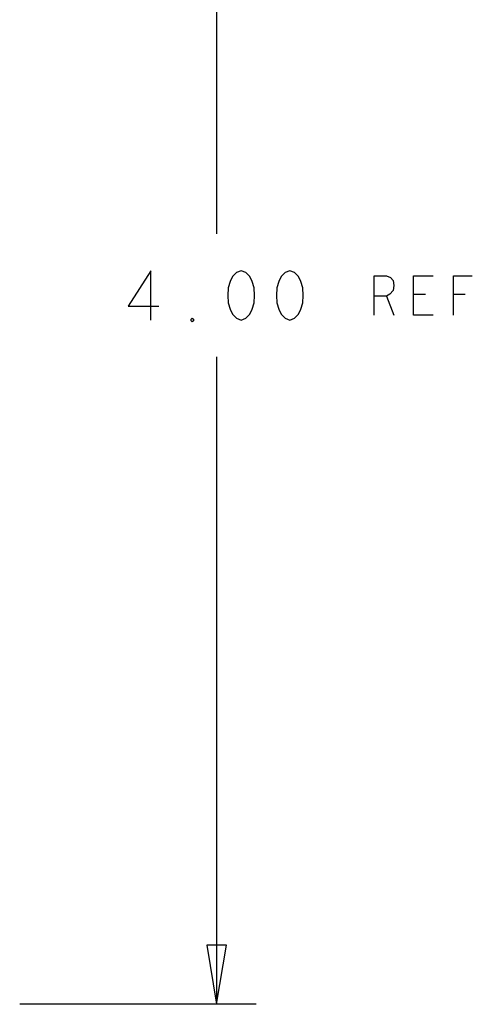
# Model space of a CAD drawing. Extents: x 28 to 61, y 25 to 46.
# Tile 27 of 49: x 41.3 to 42.5, y 29.7 to 32.2. Entities that reach past the tile are written whole.
import ezdxf

# ---------------------------------------------------------------- set-up
doc = ezdxf.new("R2010")
doc.units = 0
doc.layers.add('RVP8-IFD_E_fab', color=2, linetype='CONTINUOUS')

msp = doc.modelspace()

# ---------------------------------------------------------------- linework, layer by layer
at = {"layer": 'RVP8-IFD_E_fab'}
for points in [[(41.83, 33.66), (41.83, 31.616)], [(41.663, 31.397), (41.663, 31.522), (41.605, 31.433), (41.683, 31.433)], [(42.23, 31.41), (42.23, 31.51), (42.261, 31.51), (42.271, 31.505), (42.278, 31.498), (42.28, 31.485), (42.278, 31.472), (42.27, 31.463), (42.261, 31.458), (42.23, 31.458)], [(42.38, 31.41), (42.33, 31.41), (42.33, 31.51), (42.38, 31.51)], [(42.431, 31.41), (42.431, 31.51), (42.479, 31.51)], [(42.261, 31.458), (42.28, 31.41)], [(42.36, 31.462), (42.33, 31.462)], [(42.461, 31.462), (42.431, 31.462)], [(41.83, 31.304), (41.83, 29.66)], [(41.93, 29.66), (41.33, 29.66)]]:
    msp.add_lwpolyline(points, dxfattribs=at)
for points in [[(41.892, 31.522), (41.88, 31.518), (41.87, 31.508), (41.864, 31.495), (41.859, 31.479), (41.858, 31.46), (41.859, 31.441), (41.864, 31.425), (41.87, 31.412), (41.88, 31.402), (41.892, 31.397), (41.904, 31.402), (41.914, 31.412), (41.92, 31.425), (41.925, 31.441), (41.926, 31.46), (41.925, 31.479), (41.92, 31.495), (41.914, 31.508), (41.904, 31.518), (41.892, 31.522)], [(42.016, 31.522), (42.004, 31.518), (41.994, 31.508), (41.988, 31.495), (41.983, 31.479), (41.982, 31.46), (41.983, 31.441), (41.988, 31.425), (41.994, 31.412), (42.004, 31.402), (42.016, 31.397), (42.028, 31.402), (42.038, 31.412), (42.044, 31.425), (42.049, 31.441), (42.05, 31.46), (42.049, 31.479), (42.044, 31.495), (42.038, 31.508), (42.028, 31.518), (42.016, 31.522)], [(41.768, 31.393), (41.765, 31.395), (41.765, 31.4), (41.768, 31.402), (41.771, 31.4), (41.771, 31.395), (41.768, 31.393)], [(41.805, 29.81), (41.83, 29.66), (41.855, 29.81), (41.805, 29.81)]]:
    msp.add_lwpolyline(points, close=True, dxfattribs=at)

doc.saveas('drawing.dxf')
